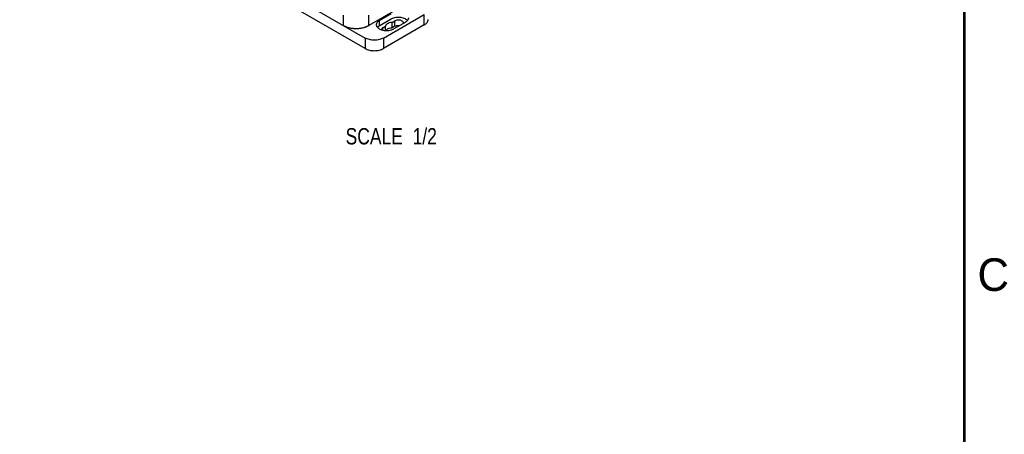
# Model space of a CAD drawing. Header units: inches. Extents: x 0 to 34, y 0 to 22.
# Tile 65 of 108: x 26.3 to 33.8, y 12.5 to 15.7. Entities that reach past the tile are written whole.
import ezdxf

# ---------------------------------------------------------------- set-up
doc = ezdxf.new("R2010")
doc.units = ezdxf.units.IN
doc.header["$LTSCALE"] = 1.87
doc.header["$MEASUREMENT"] = 0
doc.layers.get('0').update_dxf_attribs({"linetype": 'CONTINUOUS'})
doc.layers.add('DETAIL', color=7, linetype='CONTINUOUS')
doc.styles.get("Standard").update_dxf_attribs({"font": 'txt', "width": 0.8})
doc.styles.add('TEXTSTYLE_2', font='txt')

msp = doc.modelspace()

# ---------------------------------------------------------------- linework, layer by layer
at = {"color": 6, "linetype": 'CONTINUOUS'}
for p, q in [((31.8089, 17.3174), (28.9414, 15.6618)), ((26.2689, 17.0923), (28.9136, 15.5653)), ((28.9136, 15.485), (26.2689, 17.012)), ((29.0214, 15.6999), (29.112, 15.7522)), ((28.7466, 15.6618), (28.7466, 15.7397)), ((28.9414, 15.6618), (28.9414, 15.7397)), ((29.0214, 15.6597), (29.112, 15.712)), ((29.0214, 15.6999), (29.0214, 15.6597)), ((29.0528, 15.5653), (29.366, 15.7461)), ((29.1198, 15.6844), (29.1399, 15.696)), ((29.1198, 15.6442), (29.1198, 15.6844)), ((29.2234, 15.6879), (29.1328, 15.6356)), ((29.1399, 15.6558), (29.1399, 15.696)), ((29.2071, 15.6799), (29.2071, 15.6785)), ((29.2356, 15.7029), (29.2384, 15.7)), ((29.366, 15.6658), (29.366, 15.7461)), ((29.0493, 15.6436), (29.0693, 15.6552)), ((29.0493, 15.6258), (29.0493, 15.6436)), ((29.366, 15.6658), (29.0528, 15.485)), ((29.0693, 15.6229), (29.0693, 15.6552)), ((29.1399, 15.6558), (29.1198, 15.6442)), ((28.9136, 15.5653), (28.9136, 15.485)), ((29.0528, 15.5653), (29.0528, 15.485))]:
    msp.add_line(p, q, dxfattribs=at)
at = {"color": 7, "linetype": 'CONTINUOUS', "const_width": 0.02}
msp.add_lwpolyline([(33.5, 0.5), (33.5, 21.5)], dxfattribs=at)
at = {"color": 6, "linetype": 'CONTINUOUS'}
for centre, radius, start, end in [((29.1939, 15.6799), 0.0132, 353.73484, 359.98925), ((29.2004, 15.6671), 0.0503, 45.56426, 47.50837), ((28.844, 15.8761), 0.2377, 267.88744, 269.94046), ((28.8441, 15.8667), 0.2283, 267.77696, 269.91513), ((28.8471, 15.8344), 0.1968, 298.67799, 299.11642), ((29.0711, 15.7285), 0.1055, 251.66014, 253.4333)]:
    msp.add_arc(centre, radius, start, end, dxfattribs=at)
for points, knots in [([(29.0214, 15.6999), (29.018, 15.6979), (29.0117, 15.6936), (29.0042, 15.6857), (29.0002, 15.6783), (28.9986, 15.6722), (28.9984, 15.6692), (28.9984, 15.6677)], [0, 0, 0, 0, 0.289327, 0.548719, 0.78168, 0.891844, 1, 1, 1, 1]), ([(29.1198, 15.6844), (29.1134, 15.6842), (29.1041, 15.683), (29.0925, 15.6793), (29.0872, 15.6768), (29.0848, 15.6754)], [0, 0, 0, 0, 0.524878, 0.771118, 1, 1, 1, 1]), ([(29.112, 15.712), (29.1164, 15.7146), (29.1261, 15.7189), (29.1419, 15.7232), (29.1589, 15.7254), (29.1764, 15.7254), (29.1935, 15.7232), (29.2093, 15.7189), (29.2231, 15.7127), (29.231, 15.7072), (29.2343, 15.7041)], [0, 0, 0, 0, 0.11739, 0.245076, 0.379208, 0.515645, 0.649818, 0.777431, 0.894921, 1, 1, 1, 1]), ([(29.2071, 15.6799), (29.2071, 15.681), (29.2068, 15.6833), (29.2055, 15.6866), (29.2033, 15.6898), (29.1993, 15.6938), (29.1925, 15.698), (29.1826, 15.7013), (29.1715, 15.7028), (29.1601, 15.7025), (29.1494, 15.7004), (29.1428, 15.6976), (29.1399, 15.696)], [0, 0, 0, 0, 0.042859, 0.087478, 0.13531, 0.18726, 0.304515, 0.438176, 0.58252, 0.729653, 0.871332, 1, 1, 1, 1]), ([(29.2234, 15.6879), (29.2268, 15.6899), (29.2331, 15.6942), (29.2406, 15.7021), (29.2446, 15.7095), (29.2462, 15.7156), (29.2465, 15.7186), (29.2465, 15.7201)], [0, 0, 0, 0, 0.289327, 0.548719, 0.78168, 0.891844, 1, 1, 1, 1]), ([(29.366, 15.6658), (29.3703, 15.6683), (29.3781, 15.6737), (29.3875, 15.6835), (29.3925, 15.6928), (29.3945, 15.7003), (29.3948, 15.7041), (29.3948, 15.706)], [0, 0, 0, 0, 0.289494, 0.548661, 0.78163, 0.891843, 1, 1, 1, 1]), ([(28.7466, 15.6618), (28.751, 15.6592), (28.7603, 15.6545), (28.7701, 15.6508), (28.7752, 15.6491)], [0, 0, 0, 0, 0.485589, 1, 1, 1, 1]), ([(28.7466, 15.6618), (28.751, 15.6592), (28.7603, 15.6545), (28.7701, 15.6508), (28.7752, 15.6491)], [0, 0, 0, 0, 0.485588, 1, 1, 1, 1]), ([(28.7466, 15.6618), (28.7527, 15.6582), (28.766, 15.652), (28.7876, 15.6451), (28.8109, 15.6404), (28.8271, 15.6389), (28.8353, 15.6386)], [0, 0, 0, 0, 0.229056, 0.475261, 0.73374, 1, 1, 1, 1]), ([(28.7752, 15.6491), (28.7847, 15.6459), (28.8045, 15.6411), (28.8248, 15.639), (28.8352, 15.6386)], [0, 0, 0, 0, 0.488814, 1, 1, 1, 1]), ([(28.8438, 15.6385), (28.8528, 15.6384), (28.8662, 15.6392), (28.8838, 15.6418), (28.8966, 15.6444), (28.9088, 15.6477), (28.924, 15.653), (28.9347, 15.6581), (28.9415, 15.6618)], [0, 0, 0, 0, 0.265856, 0.396826, 0.525296, 0.650345, 0.771193, 1, 1, 1, 1]), ([(28.8438, 15.6385), (28.8557, 15.6384), (28.8791, 15.6402), (28.902, 15.6455), (28.9128, 15.6491)], [0, 0, 0, 0, 0.511378, 1, 1, 1, 1]), ([(28.8438, 15.6385), (28.8557, 15.6384), (28.8791, 15.6402), (28.902, 15.6455), (28.9128, 15.6491)], [0, 0, 0, 0, 0.511378, 1, 1, 1, 1]), ([(28.9128, 15.6491), (28.9179, 15.6508), (28.9277, 15.6545), (28.937, 15.6592), (28.9414, 15.6618)], [0, 0, 0, 0, 0.514411, 1, 1, 1, 1]), ([(28.9128, 15.6491), (28.9179, 15.6508), (28.9277, 15.6545), (28.937, 15.6592), (28.9414, 15.6618)], [0, 0, 0, 0, 0.514412, 1, 1, 1, 1]), ([(28.9984, 15.6677), (28.9984, 15.6657), (28.9988, 15.6617), (29.0009, 15.6557), (29.0043, 15.6501), (29.009, 15.6447), (29.0148, 15.6398), (29.0242, 15.6336), (29.0322, 15.6302), (29.0379, 15.6283)], [0, 0, 0, 0, 0.100784, 0.204908, 0.31519, 0.433631, 0.561376, 0.698705, 1, 1, 1, 1]), ([(29.0065, 15.6477), (29.0085, 15.65), (29.0132, 15.6545), (29.0185, 15.658), (29.0214, 15.6597)], [0, 0, 0, 0, 0.477809, 1, 1, 1, 1]), ([(29.0493, 15.6436), (29.0476, 15.6427), (29.0447, 15.6407), (29.0411, 15.637), (29.0386, 15.633), (29.0379, 15.6301), (29.0378, 15.6287)], [0, 0, 0, 0, 0.287563, 0.547636, 0.7822, 1, 1, 1, 1]), ([(29.041, 15.6273), (29.0467, 15.6256), (29.0585, 15.6231), (29.0767, 15.6219), (29.095, 15.623), (29.1069, 15.6255), (29.1125, 15.6272)], [0, 0, 0, 0, 0.2451, 0.499632, 0.75431, 1, 1, 1, 1]), ([(29.0848, 15.6754), (29.0826, 15.6742), (29.0786, 15.6714), (29.0737, 15.6665), (29.0705, 15.6611), (29.0695, 15.6571), (29.0693, 15.6552)], [0, 0, 0, 0, 0.287975, 0.547631, 0.782163, 1, 1, 1, 1]), ([(29.0718, 15.6229), (29.0724, 15.6241), (29.0745, 15.6271), (29.0788, 15.6314), (29.0827, 15.634), (29.0848, 15.6352)], [0, 0, 0, 0, 0.225578, 0.593415, 1, 1, 1, 1]), ([(29.0848, 15.6352), (29.0872, 15.6366), (29.0925, 15.6391), (29.1041, 15.6428), (29.1134, 15.644), (29.1198, 15.6442)], [0, 0, 0, 0, 0.228882, 0.475122, 1, 1, 1, 1]), ([(29.1125, 15.6272), (29.1162, 15.6282), (29.1231, 15.6306), (29.1297, 15.6338), (29.1328, 15.6356)], [0, 0, 0, 0, 0.516893, 1, 1, 1, 1]), ([(29.1399, 15.6558), (29.1424, 15.6573), (29.1482, 15.6597), (29.1576, 15.6619), (29.1677, 15.6627), (29.1745, 15.6622), (29.1779, 15.6617)], [0, 0, 0, 0, 0.227882, 0.47764, 0.738779, 1, 1, 1, 1]), ([(29.0528, 15.5653), (29.048, 15.5626), (29.0376, 15.5577), (29.0207, 15.5526), (29.0023, 15.5494), (28.9832, 15.5483), (28.9641, 15.5494), (28.9458, 15.5526), (28.9288, 15.5577), (28.9184, 15.5626), (28.9136, 15.5653)], [0, 0, 0, 0, 0.114124, 0.237348, 0.366973, 0.5, 0.633027, 0.762652, 0.885876, 1, 1, 1, 1]), ([(28.9136, 15.485), (28.9184, 15.4822), (28.9288, 15.4774), (28.9458, 15.4722), (28.9641, 15.469), (28.9832, 15.468), (29.0023, 15.469), (29.0207, 15.4722), (29.0376, 15.4774), (29.048, 15.4822), (29.0528, 15.485)], [0, 0, 0, 0, 0.114124, 0.237348, 0.366973, 0.5, 0.633027, 0.762652, 0.885876, 1, 1, 1, 1])]:
    msp.add_open_spline(points, degree=3, knots=knots, dxfattribs=at)

# ---------------------------------------------------------------- texts
at = {"color": 2, "linetype": 'CONTINUOUS', "insert": (33.6004, 13.8767), "char_height": 0.25, "width": 0.25, "attachment_point": 1, "line_spacing_factor": 0.9, "style": 'TEXTSTYLE_2'}
msp.add_mtext('C', dxfattribs=at)
at = {"layer": 'DETAIL', "color": 2, "linetype": 'CONTINUOUS', "insert": (29.4624, 14.8746), "char_height": 0.125, "width": 1, "attachment_point": 3, "line_spacing_factor": 0.9}
msp.add_mtext('SCALE  1/2', dxfattribs=at)

doc.saveas('drawing.dxf')
